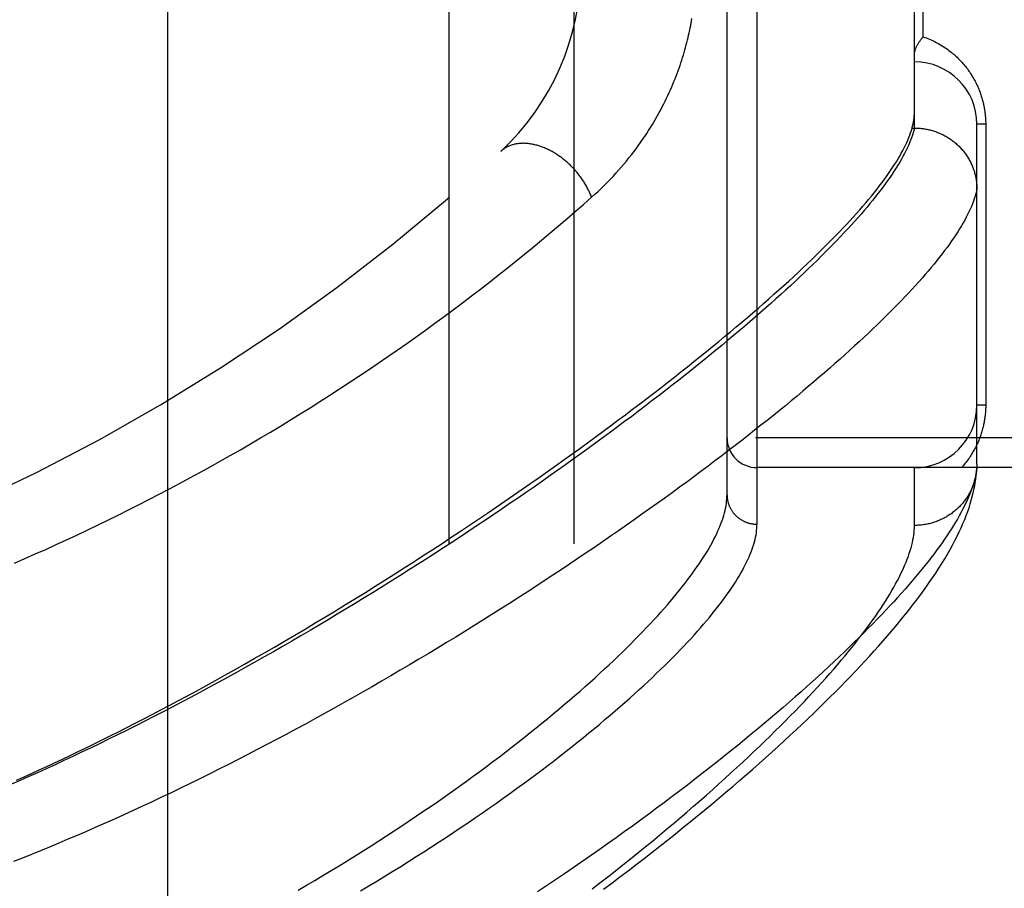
# Model space of a CAD drawing. Header units: inches. Extents: x 0 to 193, y 0 to 125.
# Tile 52 of 256: x 30.46 to 31.445, y 51.87 to 52.739. Entities that reach past the tile are written whole.
import ezdxf

# ---------------------------------------------------------------- set-up
doc = ezdxf.new("R2010")
doc.units = ezdxf.units.IN
doc.header["$LTSCALE"] = 10.635988
doc.header["$MEASUREMENT"] = 0
doc.linetypes.add('HIDDEN', pattern=[0.2, 0.1, -0.1])
for name, color, linetype in [('DEFAULT_2', 8, 'HIDDEN'), ('LEFTHAND_DOOR_ASSEMBLY', 7, 'CONTINUOUS'), ('SUBPANEL', 7, 'CONTINUOUS')]:
    doc.layers.add(name, color=color, linetype=linetype)

msp = doc.modelspace()

# ---------------------------------------------------------------- linework, layer by layer
at = {"layer": 'DEFAULT_2', "color": 8, "linetype": 'HIDDEN'}
msp.add_line((30.60837, 32.61365), (30.60837, 89.71765), dxfattribs=at)
at = {"layer": 'LEFTHAND_DOOR_ASSEMBLY', "color": 8, "linetype": 'HIDDEN'}
for p, q in [((31.19762, 52.23408), (31.19762, 53.34722)), ((31.16762, 52.26347), (31.16762, 53.31783)), ((31.35512, 52.63062), (31.35512, 52.95068)), ((31.36391, 52.7219), (31.36391, 52.8594)), ((31.35206, 52.62829), (31.35275, 52.63062)), ((31.35275, 52.63062), (31.35512, 52.63062)), ((31.35512, 52.63062), (31.35626, 52.63061)), ((31.41762, 52.29404), (31.41762, 52.6344)), ((31.42641, 52.6344), (31.41762, 52.6344)), ((31.42641, 52.6344), (31.42641, 52.35315)), ((31.42641, 52.35315), (31.41762, 52.35315)), ((32.25962, 52.32065), (31.16762, 52.32065)), ((32.25962, 52.29065), (31.19762, 52.29065)), ((31.35512, 52.23284), (31.35512, 52.29065)), ((31.41762, 52.29404), (31.41757, 52.29164))]:
    msp.add_line(p, q, dxfattribs=at)
for points in [[(31.0321, 52.56134), (31.03537, 52.56429), (31.03858, 52.56724), (31.04171, 52.57021), (31.04477, 52.57319), (31.04777, 52.57619), (31.05071, 52.57921), (31.05359, 52.58225), (31.0564, 52.58529), (31.05915, 52.58835), (31.06183, 52.59141), (31.06445, 52.59448), (31.06701, 52.59756), (31.06951, 52.60063), (31.07194, 52.60371), (31.07431, 52.60678), (31.07662, 52.60985), (31.07886, 52.61292), (31.08104, 52.61598), (31.08317, 52.61903), (31.08523, 52.62208), (31.08724, 52.62511), (31.08919, 52.62813), (31.09108, 52.63114), (31.09292, 52.63414), (31.0947, 52.63713), (31.09643, 52.6401), (31.09811, 52.64306), (31.09974, 52.646), (31.10131, 52.64892), (31.10284, 52.65183), (31.10432, 52.65472), (31.10575, 52.65759), (31.10714, 52.66044), (31.10848, 52.66328), (31.10977, 52.66609), (31.11103, 52.66889), (31.11224, 52.67168), (31.11342, 52.67444), (31.11455, 52.67718), (31.11565, 52.67991), (31.1167, 52.68262), (31.11773, 52.68531), (31.11871, 52.68798), (31.11966, 52.69064), (31.12058, 52.69327), (31.12147, 52.69589), (31.12232, 52.6985), (31.12314, 52.70108), (31.12393, 52.70365), (31.12469, 52.70621), (31.12543, 52.70875), (31.12613, 52.71127), (31.12681, 52.71377), (31.12746, 52.71626), (31.12808, 52.71873), (31.12867, 52.72118), (31.12924, 52.72361), (31.12979, 52.72603), (31.13031, 52.72843), (31.1308, 52.73081), (31.13127, 52.73318), (31.13173, 52.73553), (31.13215, 52.73787), (31.13256, 52.7402)], [(31.35512, 52.7043), (31.35513, 52.7047), (31.35515, 52.70511), (31.35518, 52.70553), (31.35523, 52.70596), (31.3553, 52.70641), (31.35537, 52.70686), (31.35547, 52.70732), (31.35558, 52.70778), (31.3557, 52.70826), (31.35584, 52.70875), (31.356, 52.70924), (31.35617, 52.70975), (31.35636, 52.71026), (31.35657, 52.71077), (31.35679, 52.7113), (31.35703, 52.71183), (31.35728, 52.71236), (31.35755, 52.7129), (31.35784, 52.71345), (31.35814, 52.714), (31.35846, 52.71456), (31.35879, 52.71511), (31.35914, 52.71567), (31.3595, 52.71624), (31.35988, 52.7168), (31.36027, 52.71737), (31.36068, 52.71794), (31.3611, 52.71851), (31.36154, 52.71908), (31.36199, 52.71964), (31.36245, 52.72021), (31.36292, 52.72078), (31.36341, 52.72134), (31.36391, 52.7219)], [(31.36391, 52.7219), (31.3655, 52.72134), (31.36709, 52.72074), (31.36865, 52.72013), (31.37019, 52.71949), (31.37172, 52.71882), (31.37323, 52.71813), (31.37471, 52.71741), (31.37618, 52.71668), (31.37762, 52.71592), (31.37905, 52.71514), (31.38045, 52.71434), (31.38183, 52.71352), (31.38319, 52.71268), (31.38452, 52.71182), (31.38584, 52.71095), (31.38713, 52.71006), (31.38839, 52.70915), (31.38964, 52.70823), (31.39086, 52.70729), (31.39205, 52.70634), (31.39323, 52.70537), (31.39438, 52.7044), (31.3955, 52.70341), (31.39661, 52.70241), (31.39769, 52.7014), (31.39874, 52.70037), (31.39978, 52.69934), (31.40079, 52.6983), (31.40178, 52.69725), (31.40274, 52.69619), (31.40368, 52.69513), (31.4046, 52.69405), (31.4055, 52.69297), (31.40637, 52.69189), (31.40723, 52.6908), (31.40806, 52.6897), (31.40887, 52.6886), (31.40965, 52.68749), (31.41042, 52.68638), (31.41117, 52.68526), (31.41189, 52.68415), (31.4126, 52.68302), (31.41328, 52.6819), (31.41394, 52.68077), (31.41459, 52.67964), (31.41521, 52.67851), (31.41582, 52.67737), (31.4164, 52.67624), (31.41697, 52.6751), (31.41752, 52.67396), (31.41805, 52.67282), (31.41856, 52.67168), (31.41906, 52.67054), (31.41953, 52.66939), (31.41999, 52.66826), (31.42043, 52.66712), (31.42085, 52.66598), (31.42125, 52.66485), (31.42164, 52.66372), (31.422, 52.6626), (31.42235, 52.66148), (31.42269, 52.66036), (31.42301, 52.65925), (31.42331, 52.65814), (31.42359, 52.65704), (31.42386, 52.65594), (31.42412, 52.65484), (31.42436, 52.65375), (31.42459, 52.65266), (31.4248, 52.65158), (31.425, 52.65049), (31.42518, 52.64941), (31.42535, 52.64833), (31.42551, 52.64726), (31.42565, 52.64618), (31.42578, 52.64511), (31.4259, 52.64404), (31.42601, 52.64297), (31.4261, 52.6419), (31.42618, 52.64084), (31.42625, 52.63978), (31.42631, 52.63872), (31.42635, 52.63765), (31.42638, 52.63657), (31.4264, 52.63549), (31.42641, 52.6344)], [(31.35275, 52.63062), (31.35331, 52.63275), (31.35379, 52.63483), (31.35419, 52.63689), (31.35453, 52.6389), (31.35479, 52.64088), (31.35497, 52.64282), (31.35508, 52.64473), (31.35512, 52.6466)], [(31.35512, 52.63062), (31.35451, 52.62826), (31.35381, 52.62585), (31.35303, 52.6234), (31.35215, 52.62091), (31.35119, 52.61837), (31.35015, 52.61579), (31.34901, 52.61317), (31.34778, 52.6105), (31.34647, 52.60779), (31.34507, 52.60504), (31.34358, 52.60224), (31.34201, 52.5994), (31.34034, 52.59652), (31.33859, 52.59359), (31.33675, 52.59062), (31.33481, 52.5876), (31.3328, 52.58454), (31.33069, 52.58144), (31.32849, 52.57829), (31.32621, 52.5751), (31.32384, 52.57187), (31.32137, 52.56859), (31.31882, 52.56527), (31.31618, 52.56191), (31.31346, 52.5585), (31.31064, 52.55505), (31.30773, 52.55156), (31.30474, 52.54802), (31.30165, 52.54444), (31.29848, 52.54082), (31.29522, 52.53715), (31.29187, 52.53344), (31.28843, 52.52969), (31.2849, 52.5259), (31.28129, 52.52206), (31.27758, 52.51818), (31.27379, 52.51426), (31.26991, 52.5103), (31.26594, 52.5063), (31.26188, 52.50225), (31.25773, 52.49816), (31.2535, 52.49403), (31.24917, 52.48987), (31.24476, 52.48565), (31.24026, 52.4814), (31.23567, 52.47711), (31.23099, 52.47278), (31.22623, 52.46841), (31.22138, 52.464), (31.21644, 52.45955), (31.21141, 52.45506), (31.20629, 52.45053), (31.20109, 52.44596), (31.1958, 52.44136), (31.19043, 52.43672), (31.18496, 52.43204), (31.17942, 52.42732), (31.17378, 52.42257), (31.16806, 52.41778), (31.16226, 52.41296), (31.15637, 52.4081), (31.15039, 52.40321), (31.14433, 52.39828), (31.13819, 52.39332), (31.13196, 52.38832), (31.12565, 52.3833), (31.11926, 52.37824), (31.11278, 52.37315), (31.10622, 52.36803), (31.09959, 52.36288), (31.09287, 52.35771), (31.08607, 52.3525), (31.07919, 52.34727), (31.07223, 52.34201), (31.06519, 52.33672), (31.05808, 52.33141), (31.05089, 52.32607), (31.04362, 52.32072), (31.03628, 52.31534), (31.02886, 52.30993), (31.02137, 52.30451), (31.01381, 52.29907), (31.00618, 52.29361), (30.99847, 52.28813), (30.9907, 52.28264), (30.98286, 52.27713), (30.97495, 52.2716), (30.96697, 52.26607), (30.95893, 52.26052), (30.95083, 52.25496), (30.94266, 52.2494), (30.93443, 52.24382), (30.92614, 52.23824), (30.91779, 52.23266), (30.90939, 52.22707), (30.90093, 52.22148), (30.89242, 52.21589), (30.88386, 52.2103), (30.87524, 52.20471), (30.86658, 52.19913), (30.85787, 52.19355), (30.84911, 52.18798), (30.84032, 52.18242), (30.83148, 52.17687), (30.8226, 52.17133), (30.81368, 52.1658), (30.80473, 52.16029), (30.79575, 52.1548), (30.78674, 52.14933), (30.77771, 52.14387), (30.76864, 52.13844), (30.75955, 52.13304), (30.75044, 52.12765), (30.7413, 52.1223), (30.73215, 52.11697), (30.72298, 52.11167), (30.71379, 52.1064), (30.7046, 52.10116), (30.6954, 52.09597), (30.68619, 52.09081), (30.67698, 52.08568), (30.66776, 52.0806), (30.65855, 52.07556), (30.64934, 52.07056), (30.64013, 52.0656), (30.63094, 52.06069), (30.62175, 52.05582), (30.61257, 52.05101), (30.60341, 52.04624), (30.59427, 52.04153), (30.58514, 52.03686), (30.57603, 52.03225), (30.56695, 52.02769), (30.55789, 52.02319), (30.54886, 52.01874), (30.53985, 52.01435), (30.53088, 52.01002), (30.52194, 52.00575), (30.51304, 52.00154), (30.50417, 51.99738), (30.49534, 51.99329), (30.48654, 51.98925), (30.47778, 51.98528), (30.46906, 51.98137), (30.46039, 51.97752), (30.45176, 51.97373)], [(31.35626, 52.63061), (31.35739, 52.63058), (31.35852, 52.63053), (31.35964, 52.63046), (31.36077, 52.63037), (31.36189, 52.63026), (31.36301, 52.63013), (31.36413, 52.62999), (31.36524, 52.62982), (31.36635, 52.62963), (31.36746, 52.62942), (31.36857, 52.62919), (31.36967, 52.62894), (31.37076, 52.62868), (31.37185, 52.62839), (31.37293, 52.62809), (31.37401, 52.62776), (31.37509, 52.62742), (31.37615, 52.62706), (31.37721, 52.62667), (31.37826, 52.62627), (31.37931, 52.62586), (31.38034, 52.62542), (31.38137, 52.62496), (31.38239, 52.62449), (31.3834, 52.624), (31.3844, 52.62349), (31.38539, 52.62296), (31.38638, 52.62242), (31.38735, 52.62186), (31.38831, 52.62128), (31.38926, 52.62069), (31.3902, 52.62007), (31.39113, 52.61945), (31.39204, 52.6188), (31.39295, 52.61814), (31.39384, 52.61746), (31.39472, 52.61677), (31.39559, 52.61606), (31.39644, 52.61534), (31.39728, 52.6146), (31.39811, 52.61385), (31.39892, 52.61308), (31.39972, 52.6123), (31.4005, 52.61151), (31.40127, 52.6107), (31.40202, 52.60988), (31.40276, 52.60904), (31.40348, 52.60819), (31.40419, 52.60733), (31.40488, 52.60646), (31.40555, 52.60557), (31.40621, 52.60467), (31.40685, 52.60377), (31.40748, 52.60285), (31.40808, 52.60191), (31.40868, 52.60097), (31.40925, 52.60002), (31.4098, 52.59906), (31.41034, 52.59809), (31.41086, 52.59711), (31.41136, 52.59612), (31.41184, 52.59512), (31.41231, 52.59411), (31.41275, 52.5931), (31.41318, 52.59208), (31.41359, 52.59105), (31.41398, 52.59001), (31.41435, 52.58896), (31.4147, 52.58791), (31.41503, 52.58686), (31.41534, 52.5858), (31.41563, 52.58473), (31.41591, 52.58366), (31.41616, 52.58258), (31.41639, 52.5815), (31.4166, 52.58041), (31.4168, 52.57933), (31.41697, 52.57823), (31.41712, 52.57714), (31.41725, 52.57604), (31.41736, 52.57494), (31.41746, 52.57384), (31.41753, 52.57274), (31.41758, 52.57164), (31.41761, 52.57053), (31.41762, 52.56943)], [(30.4568, 51.9777), (30.46433, 51.98108), (30.4719, 51.98452), (30.47953, 51.98802), (30.48721, 51.99157), (30.49495, 51.99519), (30.50273, 51.99886), (30.51057, 52.00259), (30.51846, 52.00638), (30.5264, 52.01023), (30.5344, 52.01414), (30.54246, 52.01812), (30.55059, 52.02217), (30.55881, 52.02629), (30.56712, 52.0305), (30.57555, 52.03481), (30.58407, 52.0392), (30.59267, 52.04367), (30.60136, 52.04822), (30.61014, 52.05286), (30.61902, 52.05759), (30.62801, 52.06242), (30.63712, 52.06736), (30.64636, 52.0724), (30.65574, 52.07757), (30.66527, 52.08286), (30.67494, 52.08828), (30.68476, 52.09382), (30.69471, 52.09948), (30.70475, 52.10525), (30.71488, 52.11111), (30.72508, 52.11706), (30.7353, 52.12307), (30.74553, 52.12913), (30.75573, 52.13523), (30.76587, 52.14133), (30.77596, 52.14746), (30.78599, 52.15358), (30.79595, 52.15971), (30.80585, 52.16585), (30.81568, 52.17199), (30.82545, 52.17814), (30.83514, 52.18428), (30.84477, 52.19042), (30.85433, 52.19655), (30.8638, 52.20268), (30.87321, 52.2088), (30.88253, 52.2149), (30.89177, 52.22099), (30.90093, 52.22707), (30.91001, 52.23314), (30.91901, 52.23918), (30.92793, 52.24521), (30.93676, 52.25122), (30.9455, 52.2572), (30.95416, 52.26316), (30.96273, 52.2691), (30.97121, 52.27501), (30.9796, 52.2809), (30.98791, 52.28676), (30.99612, 52.29259), (31.00424, 52.29839), (31.01227, 52.30416), (31.02021, 52.30989), (31.02806, 52.3156), (31.03581, 52.32127), (31.04347, 52.32691), (31.05104, 52.33251), (31.05851, 52.33808), (31.06589, 52.34361), (31.07318, 52.3491), (31.08037, 52.35455), (31.08746, 52.35997), (31.09447, 52.36535), (31.10137, 52.37069), (31.10819, 52.37599), (31.11491, 52.38125), (31.12153, 52.38647), (31.12806, 52.39164), (31.13449, 52.39678), (31.14083, 52.40187), (31.14707, 52.40693), (31.15321, 52.41194), (31.15927, 52.4169), (31.16523, 52.42183), (31.17109, 52.42671), (31.17686, 52.43154), (31.18253, 52.43633), (31.18811, 52.44108), (31.19359, 52.44579), (31.19898, 52.45045), (31.20427, 52.45506), (31.20947, 52.45963), (31.21458, 52.46416), (31.21959, 52.46864), (31.22451, 52.47307), (31.22934, 52.47746), (31.23407, 52.48181), (31.23871, 52.48611), (31.24325, 52.49036), (31.2477, 52.49457), (31.25206, 52.49874), (31.25633, 52.50285), (31.2605, 52.50693), (31.26458, 52.51095), (31.26857, 52.51494), (31.27247, 52.51887), (31.27627, 52.52276), (31.27999, 52.52661), (31.28361, 52.53041), (31.28714, 52.53416), (31.29058, 52.53787), (31.29392, 52.54153), (31.29718, 52.54515), (31.30035, 52.54872), (31.30342, 52.55225), (31.30641, 52.55573), (31.3093, 52.55916), (31.3121, 52.56256), (31.31482, 52.5659), (31.31744, 52.5692), (31.31998, 52.57246), (31.32242, 52.57567), (31.32478, 52.57884), (31.32704, 52.58196), (31.32922, 52.58504), (31.33131, 52.58807), (31.33331, 52.59106), (31.33522, 52.594), (31.33705, 52.5969), (31.33878, 52.59976), (31.34043, 52.60257), (31.34198, 52.60534), (31.34345, 52.60806), (31.34484, 52.61074), (31.34613, 52.61338), (31.34734, 52.61597), (31.34846, 52.61852), (31.34949, 52.62103), (31.35044, 52.62349), (31.35129, 52.62591), (31.35206, 52.62829)], [(31.0321, 52.56134), (31.03173, 52.56233), (31.03134, 52.56332), (31.03093, 52.56431), (31.03051, 52.56529), (31.03007, 52.56628), (31.02962, 52.56726), (31.02915, 52.56824), (31.02867, 52.56922), (31.02817, 52.5702), (31.02766, 52.57117), (31.02713, 52.57214), (31.02658, 52.57311), (31.02603, 52.57407), (31.02546, 52.57503), (31.02487, 52.57599), (31.02427, 52.57693), (31.02366, 52.57788), (31.02303, 52.57882), (31.02239, 52.57975), (31.02174, 52.58067), (31.02107, 52.58159), (31.0204, 52.58251), (31.01971, 52.58341), (31.019, 52.58431), (31.01829, 52.5852), (31.01756, 52.58608), (31.01682, 52.58696), (31.01608, 52.58782), (31.01532, 52.58868), (31.01455, 52.58953), (31.01377, 52.59037), (31.01298, 52.59119), (31.01218, 52.59201), (31.01137, 52.59282), (31.01055, 52.59362), (31.00972, 52.5944), (31.00888, 52.59518), (31.00804, 52.59594), (31.00718, 52.5967), (31.00632, 52.59744), (31.00545, 52.59817), (31.00458, 52.59888), (31.00369, 52.59959), (31.0028, 52.60028), (31.00191, 52.60095), (31.001, 52.60162), (31.00009, 52.60227), (30.99918, 52.60291), (30.99826, 52.60353), (30.99734, 52.60414), (30.99641, 52.60473), (30.99547, 52.60531), (30.99454, 52.60588), (30.9936, 52.60643), (30.99265, 52.60696), (30.99171, 52.60748), (30.99076, 52.60799), (30.9898, 52.60848), (30.98885, 52.60895), (30.98789, 52.60941), (30.98694, 52.60985), (30.98598, 52.61027), (30.98502, 52.61068), (30.98406, 52.61107), (30.9831, 52.61145), (30.98214, 52.61181), (30.98118, 52.61215), (30.98022, 52.61247), (30.97926, 52.61278), (30.97831, 52.61307), (30.97735, 52.61334), (30.9764, 52.61359), (30.97545, 52.61383), (30.97451, 52.61405), (30.97356, 52.61425), (30.97262, 52.61444), (30.97169, 52.6146), (30.97075, 52.61475), (30.96983, 52.61488), (30.9689, 52.615), (30.96798, 52.61509), (30.96707, 52.61517), (30.96616, 52.61522), (30.96526, 52.61527), (30.96437, 52.61529), (30.96348, 52.61529), (30.96259, 52.61528), (30.96172, 52.61525), (30.96085, 52.6152), (30.95999, 52.61513), (30.95914, 52.61504), (30.95829, 52.61494), (30.95746, 52.61481), (30.95663, 52.61467), (30.95581, 52.61452), (30.95501, 52.61434), (30.95421, 52.61415), (30.95342, 52.61393), (30.95264, 52.61371), (30.95187, 52.61346), (30.95111, 52.61319), (30.95037, 52.61291), (30.94963, 52.61261), (30.94891, 52.6123), (30.94819, 52.61196), (30.94749, 52.61161), (30.9468, 52.61125), (30.94613, 52.61086), (30.94547, 52.61046), (30.94481, 52.61005), (30.94418, 52.60961), (30.94355, 52.60916), (30.94294, 52.6087), (30.94234, 52.60822), (30.94176, 52.60772), (30.94119, 52.60721)], [(31.41762, 52.56943), (31.41709, 52.56709), (31.41648, 52.56471), (31.41577, 52.56228), (31.41497, 52.55981), (31.41409, 52.5573), (31.41312, 52.55475), (31.41205, 52.55215), (31.4109, 52.54951), (31.40966, 52.54682), (31.40832, 52.54409), (31.4069, 52.54132), (31.40539, 52.5385), (31.40379, 52.53564), (31.4021, 52.53274), (31.40031, 52.52979), (31.39844, 52.5268), (31.39648, 52.52376), (31.39443, 52.52068), (31.39228, 52.51756), (31.39005, 52.51439), (31.38772, 52.51118), (31.38531, 52.50792), (31.3828, 52.50463), (31.38021, 52.50128), (31.37752, 52.4979), (31.37474, 52.49446), (31.37187, 52.49099), (31.36891, 52.48747), (31.36585, 52.48391), (31.36271, 52.48031), (31.35948, 52.47666), (31.35615, 52.47297), (31.35273, 52.46923), (31.34922, 52.46546), (31.34562, 52.46164), (31.34193, 52.45777), (31.33815, 52.45387), (31.33428, 52.44992), (31.33031, 52.44593), (31.32625, 52.44189), (31.32211, 52.43782), (31.31787, 52.4337), (31.31354, 52.42954), (31.30911, 52.42534), (31.3046, 52.4211), (31.29999, 52.41682), (31.2953, 52.41249), (31.29051, 52.40813), (31.28563, 52.40372), (31.28066, 52.39928), (31.2756, 52.39479), (31.27044, 52.39027), (31.2652, 52.38571), (31.25987, 52.3811), (31.25444, 52.37646), (31.24893, 52.37178), (31.24332, 52.36707), (31.23763, 52.36231), (31.23184, 52.35752), (31.22597, 52.35269), (31.22, 52.34783), (31.21395, 52.34293), (31.20781, 52.338), (31.20158, 52.33303), (31.19526, 52.32803), (31.18885, 52.32299), (31.18236, 52.31792), (31.17578, 52.31282), (31.16911, 52.30769), (31.16236, 52.30253), (31.15552, 52.29734), (31.14859, 52.29212), (31.14158, 52.28687), (31.13449, 52.28159), (31.12731, 52.27629), (31.12006, 52.27096), (31.11271, 52.2656), (31.10529, 52.26022), (31.09779, 52.25482), (31.0902, 52.24939), (31.08254, 52.24394), (31.0748, 52.23848), (31.06698, 52.23299), (31.05909, 52.22749), (31.05112, 52.22196), (31.04308, 52.21643), (31.03497, 52.21088), (31.02678, 52.20531), (31.01852, 52.19973), (31.01019, 52.19414), (31.00179, 52.18854), (30.99333, 52.18294), (30.9848, 52.17732), (30.97621, 52.17171), (30.96756, 52.16608), (30.95884, 52.16046), (30.95006, 52.15483), (30.94123, 52.1492), (30.93234, 52.14358), (30.92339, 52.13796), (30.9144, 52.13234), (30.90535, 52.12673), (30.89625, 52.12113), (30.88711, 52.11554), (30.87792, 52.10996), (30.86869, 52.1044), (30.85942, 52.09885), (30.85012, 52.09332), (30.84078, 52.08781), (30.8314, 52.08232), (30.82199, 52.07685), (30.81255, 52.0714), (30.80308, 52.06598), (30.79358, 52.06058), (30.78406, 52.05521), (30.77452, 52.04987), (30.76496, 52.04456), (30.75539, 52.03929), (30.7458, 52.03406), (30.7362, 52.02886), (30.72659, 52.0237), (30.71698, 52.01857), (30.70736, 52.01349), (30.69773, 52.00846), (30.68811, 52.00346), (30.6785, 51.99852), (30.66888, 51.99362), (30.65928, 51.98877), (30.64968, 51.98397), (30.6401, 51.97922), (30.63053, 51.97452), (30.62097, 51.96987), (30.61144, 51.96528), (30.60192, 51.96075), (30.59243, 51.95627), (30.58296, 51.95185), (30.57352, 51.94749), (30.56411, 51.94318), (30.55473, 51.93894), (30.54537, 51.93475), (30.53605, 51.93063), (30.52676, 51.92657), (30.51751, 51.92256), (30.50829, 51.91862), (30.49911, 51.91475), (30.48998, 51.91093), (30.48088, 51.90718), (30.47183, 51.90349), (30.46282, 51.89987), (30.45385, 51.89631)], [(30.45478, 52.19513), (30.46519, 52.19966), (30.4756, 52.20425), (30.48599, 52.20889), (30.49637, 52.21361), (30.50674, 52.21838), (30.5171, 52.22321), (30.52745, 52.2281), (30.53779, 52.23305), (30.54812, 52.23806), (30.55843, 52.24313), (30.56873, 52.24827), (30.57901, 52.25346), (30.58927, 52.25871), (30.59952, 52.26402), (30.60975, 52.26939), (30.61996, 52.27482), (30.63016, 52.28031), (30.64033, 52.28586), (30.65048, 52.29147), (30.66061, 52.29713), (30.67071, 52.30285), (30.68079, 52.30863), (30.69084, 52.31447), (30.70087, 52.32036), (30.71087, 52.32631), (30.72084, 52.33231), (30.73078, 52.33837), (30.74069, 52.34448), (30.75056, 52.35064), (30.76041, 52.35686), (30.77021, 52.36313), (30.77998, 52.36945), (30.78971, 52.37581), (30.79939, 52.38223), (30.80904, 52.38869), (30.81865, 52.3952), (30.82821, 52.40176), (30.83772, 52.40836), (30.84718, 52.415), (30.8566, 52.42168), (30.86596, 52.4284), (30.87528, 52.43516), (30.88453, 52.44195), (30.89373, 52.44878), (30.90287, 52.45564), (30.91195, 52.46253), (30.92097, 52.46945), (30.92992, 52.47639), (30.9388, 52.48336), (30.94762, 52.49035), (30.95636, 52.49736), (30.96504, 52.50439), (30.97363, 52.51142), (30.98216, 52.51848), (30.99064, 52.52557), (30.99907, 52.53269), (31.00744, 52.53984), (31.01574, 52.54701), (31.02396, 52.55417), (31.0321, 52.56134)], [(31.42641, 52.35315), (31.4264, 52.35208), (31.42638, 52.35102), (31.42635, 52.34997), (31.42631, 52.34891), (31.42625, 52.34785), (31.42619, 52.34678), (31.42611, 52.34572), (31.42601, 52.34465), (31.42591, 52.34358), (31.42579, 52.3425), (31.42566, 52.34143), (31.42552, 52.34035), (31.42536, 52.33927), (31.42519, 52.33818), (31.425, 52.33709), (31.4248, 52.336), (31.42459, 52.3349), (31.42436, 52.3338), (31.42412, 52.3327), (31.42386, 52.33158), (31.42358, 52.33047), (31.42329, 52.32935), (31.42298, 52.32822), (31.42266, 52.32709), (31.42232, 52.32595), (31.42196, 52.32481), (31.42158, 52.32367), (31.42119, 52.32252), (31.42077, 52.32137), (31.42034, 52.32021), (31.41989, 52.31905), (31.41942, 52.3179), (31.41894, 52.31674), (31.41843, 52.31558), (31.41791, 52.31442), (31.41736, 52.31326), (31.4168, 52.3121), (31.41622, 52.31095), (31.41561, 52.30979), (31.41499, 52.30864), (31.41435, 52.30749), (31.41369, 52.30634), (31.413, 52.30519), (31.4123, 52.30405), (31.41157, 52.30291), (31.41082, 52.30177), (31.41005, 52.30063), (31.40926, 52.2995), (31.40845, 52.29838), (31.40761, 52.29726), (31.40675, 52.29614), (31.40587, 52.29503), (31.40496, 52.29393), (31.40403, 52.29283), (31.40308, 52.29174), (31.4021, 52.29065)], [(31.41762, 52.29404), (31.41748, 52.29174), (31.41726, 52.2894), (31.41694, 52.28701), (31.41654, 52.28458), (31.41606, 52.2821), (31.41548, 52.27957), (31.41482, 52.277), (31.41407, 52.27437), (31.41323, 52.27171), (31.4123, 52.26899), (31.41128, 52.26623), (31.41017, 52.26341), (31.40898, 52.26055), (31.4077, 52.25765), (31.40632, 52.25469), (31.40486, 52.25169), (31.4033, 52.24864), (31.40166, 52.24554), (31.39992, 52.24239), (31.3981, 52.23919), (31.39618, 52.23595), (31.39417, 52.23266), (31.39208, 52.22931), (31.38988, 52.22592), (31.3876, 52.22248), (31.38522, 52.21899), (31.38275, 52.21545), (31.38019, 52.21186), (31.37754, 52.20823), (31.37479, 52.20454), (31.37194, 52.20081), (31.36901, 52.19702), (31.36598, 52.19319), (31.36285, 52.18931), (31.35963, 52.18538), (31.35631, 52.1814), (31.3529, 52.17737), (31.34939, 52.1733), (31.34579, 52.16917), (31.34209, 52.165), (31.33829, 52.16077), (31.3344, 52.1565), (31.3304, 52.15218), (31.32632, 52.14781), (31.32213, 52.1434), (31.31784, 52.13893), (31.31346, 52.13442), (31.30898, 52.12986), (31.3044, 52.12526), (31.29972, 52.1206), (31.29494, 52.1159), (31.29006, 52.11115), (31.28508, 52.10636), (31.28, 52.10152), (31.27482, 52.09663), (31.26954, 52.0917), (31.26416, 52.08673), (31.25868, 52.08171), (31.2531, 52.07665), (31.24742, 52.07154), (31.24164, 52.06639), (31.23576, 52.0612), (31.22977, 52.05597), (31.22369, 52.05069), (31.2175, 52.04538), (31.21122, 52.04003), (31.20483, 52.03463), (31.19835, 52.0292), (31.19176, 52.02373), (31.18508, 52.01823), (31.17829, 52.01269), (31.1714, 52.00711), (31.16442, 52.0015), (31.15734, 51.99586), (31.15016, 51.99018), (31.14288, 51.98448), (31.1355, 51.97874), (31.12803, 51.97298), (31.12046, 51.96719), (31.1128, 51.96137), (31.10504, 51.95553), (31.09719, 51.94967), (31.08924, 51.94378), (31.0812, 51.93788), (31.07308, 51.93195), (31.06486, 51.92601), (31.05655, 51.92005), (31.04815, 51.91407), (31.03967, 51.90809), (31.0311, 51.90209), (31.02245, 51.89608), (31.01371, 51.89007), (31.0049, 51.88405), (30.996, 51.87803), (30.98703, 51.872), (30.97798, 51.86598)], [(31.04393, 51.8686), (31.05226, 51.87481), (31.0605, 51.88102), (31.06865, 51.8872), (31.07672, 51.89337), (31.08469, 51.89953), (31.09258, 51.90566), (31.10038, 51.91177), (31.10808, 51.91787), (31.1157, 51.92393), (31.12322, 51.92998), (31.13065, 51.936), (31.13799, 51.94199), (31.14523, 51.94796), (31.15239, 51.9539), (31.15945, 51.95981), (31.16641, 51.9657), (31.17328, 51.97155), (31.18006, 51.97737), (31.18675, 51.98316), (31.19334, 51.98892), (31.19983, 51.99465), (31.20624, 52.00035), (31.21255, 52.00601), (31.21876, 52.01164), (31.22488, 52.01724), (31.23091, 52.0228), (31.23684, 52.02833), (31.24269, 52.03382), (31.24844, 52.03928), (31.25409, 52.04471), (31.25966, 52.0501), (31.26513, 52.05546), (31.27052, 52.06079), (31.27581, 52.06608), (31.28101, 52.07134), (31.28612, 52.07657), (31.29114, 52.08176), (31.29607, 52.08692), (31.30091, 52.09205), (31.30566, 52.09715), (31.31033, 52.10222), (31.31491, 52.10726), (31.3194, 52.11228), (31.3238, 52.11727), (31.32812, 52.12224), (31.33236, 52.12718), (31.3365, 52.1321), (31.34056, 52.13699), (31.34453, 52.14186), (31.34842, 52.14671), (31.35221, 52.15154), (31.35592, 52.15635), (31.35955, 52.16116), (31.3631, 52.16596), (31.36657, 52.17076), (31.36997, 52.17557), (31.37327, 52.18037), (31.37649, 52.18518), (31.3796, 52.18996), (31.38259, 52.1947), (31.38547, 52.19941), (31.38822, 52.20406), (31.39083, 52.20865), (31.39331, 52.21317), (31.39565, 52.21761), (31.39785, 52.22198), (31.39992, 52.22627), (31.40186, 52.23049), (31.40368, 52.23464), (31.40536, 52.23871), (31.40693, 52.24271), (31.40837, 52.24665), (31.4097, 52.25052), (31.41091, 52.25433), (31.41202, 52.25807), (31.41301, 52.26175), (31.4139, 52.26536), (31.41469, 52.26892), (31.41538, 52.2724), (31.41597, 52.27582), (31.41647, 52.27916), (31.41687, 52.28242), (31.41719, 52.28559), (31.41742, 52.28868), (31.41757, 52.29164)], [(31.41753, 52.29068), (31.41745, 52.28957), (31.41736, 52.28845), (31.41724, 52.28734), (31.41711, 52.28623), (31.41695, 52.28512), (31.41678, 52.28402), (31.41658, 52.28292), (31.41636, 52.28182), (31.41612, 52.28073), (31.41587, 52.27964), (31.41559, 52.27856), (31.41529, 52.27748), (31.41497, 52.2764), (31.41463, 52.27534), (31.41427, 52.27428), (31.41389, 52.27322), (31.4135, 52.27217), (31.41308, 52.27113), (31.41264, 52.2701), (31.41218, 52.26908), (31.41171, 52.26806), (31.41122, 52.26705), (31.4107, 52.26605), (31.41017, 52.26506), (31.40962, 52.26408), (31.40905, 52.26311), (31.40847, 52.26215), (31.40787, 52.26121), (31.40724, 52.26027), (31.40661, 52.25934), (31.40595, 52.25843), (31.40528, 52.25752), (31.40459, 52.25663), (31.40388, 52.25575), (31.40316, 52.25489), (31.40242, 52.25404), (31.40167, 52.2532), (31.4009, 52.25237), (31.40011, 52.25156), (31.39931, 52.25076), (31.3985, 52.24998), (31.39767, 52.24921), (31.39683, 52.24846), (31.39597, 52.24772), (31.3951, 52.247), (31.39421, 52.24629), (31.39332, 52.2456), (31.39241, 52.24492), (31.39149, 52.24426), (31.39055, 52.24362), (31.3896, 52.243), (31.38865, 52.24239), (31.38768, 52.2418), (31.3867, 52.24122), (31.38571, 52.24067), (31.38471, 52.24013), (31.3837, 52.23961), (31.38268, 52.23911), (31.38165, 52.23862), (31.38061, 52.23816), (31.37956, 52.23771), (31.37851, 52.23728), (31.37745, 52.23688), (31.37638, 52.23649), (31.3753, 52.23612), (31.37422, 52.23576), (31.37313, 52.23543), (31.37203, 52.23512), (31.37093, 52.23483), (31.36982, 52.23455), (31.36871, 52.2343), (31.36759, 52.23407), (31.36647, 52.23386), (31.36535, 52.23366), (31.36422, 52.23349), (31.36309, 52.23334), (31.36196, 52.2332), (31.36082, 52.23309), (31.35968, 52.233), (31.35854, 52.23293), (31.3574, 52.23288), (31.35626, 52.23285), (31.35512, 52.23284)], [(30.73854, 51.86774), (30.74687, 51.8726), (30.75515, 51.87747), (30.76338, 51.88236), (30.77155, 51.88727), (30.77965, 51.8922), (30.7877, 51.89714), (30.79568, 51.9021), (30.8036, 51.90706), (30.81146, 51.91204), (30.81924, 51.91702), (30.82696, 51.92201), (30.8346, 51.927), (30.84218, 51.932), (30.84967, 51.937), (30.8571, 51.94199), (30.86445, 51.94699), (30.87172, 51.95198), (30.87891, 51.95696), (30.88602, 51.96194), (30.89305, 51.96691), (30.9, 51.97187), (30.90686, 51.97682), (30.91364, 51.98176), (30.92034, 51.98668), (30.92695, 51.99159), (30.93348, 51.99648), (30.93991, 52.00135), (30.94626, 52.0062), (30.95253, 52.01104), (30.9587, 52.01585), (30.96478, 52.02064), (30.97078, 52.0254), (30.97668, 52.03014), (30.9825, 52.03486), (30.98822, 52.03955), (30.99385, 52.04421), (30.99939, 52.04884), (31.00484, 52.05344), (31.01019, 52.05802), (31.01546, 52.06256), (31.02063, 52.06707), (31.02571, 52.07155), (31.03069, 52.07599), (31.03559, 52.0804), (31.04039, 52.08478), (31.0451, 52.08912), (31.04972, 52.09342), (31.05424, 52.09769), (31.05867, 52.10193), (31.06301, 52.10612), (31.06726, 52.11028), (31.07142, 52.1144), (31.07548, 52.11848), (31.07945, 52.12252), (31.08333, 52.12653), (31.08712, 52.13049), (31.09082, 52.13441), (31.09443, 52.1383), (31.09795, 52.14214), (31.10138, 52.14594), (31.10472, 52.1497), (31.10796, 52.15342), (31.11112, 52.1571), (31.11419, 52.16074), (31.11717, 52.16433), (31.12006, 52.16789), (31.12286, 52.1714), (31.12558, 52.17487), (31.12821, 52.17829), (31.13075, 52.18168), (31.1332, 52.18502), (31.13556, 52.18832), (31.13784, 52.19158), (31.14003, 52.19479), (31.14214, 52.19796), (31.14416, 52.20109), (31.1461, 52.20418), (31.14795, 52.20722), (31.14971, 52.21022), (31.15139, 52.21318), (31.15299, 52.2161), (31.1545, 52.21897), (31.15593, 52.2218), (31.15727, 52.22459), (31.15853, 52.22733), (31.15971, 52.23004), (31.16081, 52.2327), (31.16182, 52.23532), (31.16275, 52.23789), (31.1636, 52.24043), (31.16436, 52.24292), (31.16505, 52.24537), (31.16565, 52.24778), (31.16618, 52.25014), (31.16662, 52.25247), (31.16698, 52.25475), (31.16726, 52.25699), (31.16746, 52.25919), (31.16758, 52.26135), (31.16762, 52.26347)], [(31.16762, 52.26347), (31.16763, 52.26283), (31.16765, 52.26219), (31.16768, 52.26155), (31.16773, 52.26091), (31.1678, 52.26027), (31.16788, 52.25963), (31.16797, 52.259), (31.16808, 52.25837), (31.1682, 52.25774), (31.16833, 52.25711), (31.16848, 52.25648), (31.16864, 52.25586), (31.16882, 52.25524), (31.16901, 52.25463), (31.16921, 52.25402), (31.16943, 52.25342), (31.16966, 52.25282), (31.1699, 52.25222), (31.17016, 52.25163), (31.17043, 52.25105), (31.17071, 52.25047), (31.17101, 52.2499), (31.17132, 52.24933), (31.17164, 52.24877), (31.17197, 52.24822), (31.17232, 52.24768), (31.17268, 52.24714), (31.17304, 52.24661), (31.17343, 52.24609), (31.17382, 52.24558), (31.17422, 52.24507), (31.17464, 52.24458), (31.17506, 52.24409), (31.1755, 52.24361), (31.17595, 52.24315), (31.17641, 52.24269), (31.17687, 52.24224), (31.17735, 52.2418), (31.17784, 52.24137), (31.17834, 52.24096), (31.17884, 52.24055), (31.17936, 52.24015), (31.17988, 52.23977), (31.18041, 52.2394), (31.18095, 52.23903), (31.1815, 52.23868), (31.18206, 52.23834), (31.18262, 52.23802), (31.18319, 52.2377), (31.18377, 52.2374), (31.18435, 52.23711), (31.18494, 52.23683), (31.18554, 52.23657), (31.18614, 52.23632), (31.18675, 52.23608), (31.18736, 52.23585), (31.18798, 52.23564), (31.1886, 52.23544), (31.18922, 52.23525), (31.18985, 52.23508), (31.19049, 52.23492), (31.19113, 52.23478), (31.19177, 52.23464), (31.19241, 52.23453), (31.19306, 52.23442), (31.1937, 52.23433), (31.19435, 52.23425), (31.195, 52.23419), (31.19566, 52.23414), (31.19631, 52.23411), (31.19696, 52.23409), (31.19762, 52.23408)], [(30.80096, 51.86715), (30.80913, 51.872), (30.81724, 51.87687), (30.82528, 51.88174), (30.83325, 51.88663), (30.84116, 51.89151), (30.84899, 51.89641), (30.85674, 51.9013), (30.86443, 51.9062), (30.87203, 51.9111), (30.87956, 51.91599), (30.88702, 51.92089), (30.89439, 51.92578), (30.90168, 51.93066), (30.90889, 51.93553), (30.91602, 51.9404), (30.92307, 51.94526), (30.93003, 51.9501), (30.93691, 51.95493), (30.9437, 51.95975), (30.9504, 51.96455), (30.95702, 51.96934), (30.96355, 51.97411), (30.96999, 51.97886), (30.97634, 51.98359), (30.98261, 51.98829), (30.98878, 51.99298), (30.99486, 51.99764), (31.00085, 52.00228), (31.00675, 52.0069), (31.01256, 52.01148), (31.01828, 52.01605), (31.02391, 52.02058), (31.02944, 52.02509), (31.03489, 52.02956), (31.04024, 52.03401), (31.04549, 52.03842), (31.05066, 52.04281), (31.05573, 52.04716), (31.06071, 52.05148), (31.0656, 52.05577), (31.0704, 52.06002), (31.0751, 52.06424), (31.07971, 52.06843), (31.08423, 52.07258), (31.08866, 52.07669), (31.09299, 52.08077), (31.09723, 52.08481), (31.10139, 52.08881), (31.10544, 52.09278), (31.10941, 52.09671), (31.11329, 52.1006), (31.11708, 52.10445), (31.12077, 52.10826), (31.12438, 52.11204), (31.12789, 52.11577), (31.13132, 52.11947), (31.13465, 52.12313), (31.1379, 52.12674), (31.14106, 52.13032), (31.14412, 52.13386), (31.1471, 52.13736), (31.14999, 52.14081), (31.1528, 52.14423), (31.15551, 52.14761), (31.15814, 52.15094), (31.16068, 52.15423), (31.16313, 52.15749), (31.1655, 52.1607), (31.16778, 52.16387), (31.16997, 52.167), (31.17208, 52.17009), (31.1741, 52.17314), (31.17604, 52.17615), (31.17789, 52.17912), (31.17966, 52.18204), (31.18134, 52.18493), (31.18294, 52.18777), (31.18446, 52.19057), (31.18589, 52.19333), (31.18723, 52.19605), (31.1885, 52.19873), (31.18968, 52.20137), (31.19078, 52.20397), (31.19179, 52.20653), (31.19273, 52.20904), (31.19358, 52.21152), (31.19435, 52.21396), (31.19504, 52.21635), (31.19564, 52.2187), (31.19617, 52.22102), (31.19661, 52.22329), (31.19697, 52.22553), (31.19726, 52.22772), (31.19746, 52.22988), (31.19758, 52.232), (31.19762, 52.23408)], [(31.03256, 51.86902), (31.04044, 51.87509), (31.04823, 51.88114), (31.05592, 51.88717), (31.06351, 51.89318), (31.07101, 51.89916), (31.07841, 51.90511), (31.08572, 51.91104), (31.09292, 51.91694), (31.10003, 51.92281), (31.10704, 51.92864), (31.11395, 51.93445), (31.12076, 51.94022), (31.12746, 51.94595), (31.13407, 51.95165), (31.14058, 51.95731), (31.14698, 51.96293), (31.15329, 51.96851), (31.15949, 51.97405), (31.16559, 51.97956), (31.17159, 51.98502), (31.17749, 51.99043), (31.18328, 51.99581), (31.18898, 52.00114), (31.19457, 52.00643), (31.20006, 52.01167), (31.20545, 52.01686), (31.21074, 52.02201), (31.21593, 52.02711), (31.22102, 52.03217), (31.22601, 52.03718), (31.2309, 52.04214), (31.23568, 52.04705), (31.24037, 52.05191), (31.24496, 52.05672), (31.24945, 52.06149), (31.25384, 52.0662), (31.25813, 52.07087), (31.26233, 52.07548), (31.26642, 52.08005), (31.27042, 52.08456), (31.27432, 52.08902), (31.27813, 52.09344), (31.28184, 52.0978), (31.28545, 52.10211), (31.28897, 52.10637), (31.29239, 52.11058), (31.29571, 52.11473), (31.29894, 52.11884), (31.30208, 52.12289), (31.30512, 52.12689), (31.30807, 52.13085), (31.31093, 52.13475), (31.31369, 52.13859), (31.31636, 52.14239), (31.31894, 52.14614), (31.32143, 52.14983), (31.32383, 52.15347), (31.32613, 52.15707), (31.32834, 52.16061), (31.33047, 52.1641), (31.3325, 52.16754), (31.33445, 52.17093), (31.3363, 52.17426), (31.33807, 52.17755), (31.33974, 52.18079), (31.34133, 52.18397), (31.34283, 52.18711), (31.34425, 52.19019), (31.34557, 52.19323), (31.34681, 52.19621), (31.34796, 52.19915), (31.34902, 52.20203), (31.35, 52.20487), (31.35089, 52.20765), (31.3517, 52.21039), (31.35242, 52.21308), (31.35305, 52.21572), (31.3536, 52.21831), (31.35407, 52.22085), (31.35445, 52.22335), (31.35474, 52.22579), (31.35495, 52.22819), (31.35508, 52.23054), (31.35512, 52.23284)]]:
    msp.add_lwpolyline(points, dxfattribs=at)
for centre, radius, start, end in [((30.77134, 52.79065), 0.25, 312.79592, 47.20408), ((31.35512, 52.6344), 0.0625, 0, 90), ((29.58241, 54.07476), 2, 280.33418, 312.79592), ((31.35512, 52.35315), 0.0625, 270, 360), ((31.19762, 52.32065), 0.03, 180, 270)]:
    msp.add_arc(centre, radius, start, end, dxfattribs=at)
at = {"layer": 'SUBPANEL', "color": 8, "linetype": 'HIDDEN'}
for p, q in [((30.88962, 35.1969), (30.88962, 87.1344)), ((31.01462, 35.1969), (31.01462, 87.1344))]:
    msp.add_line(p, q, dxfattribs=at)

doc.saveas('drawing.dxf')
